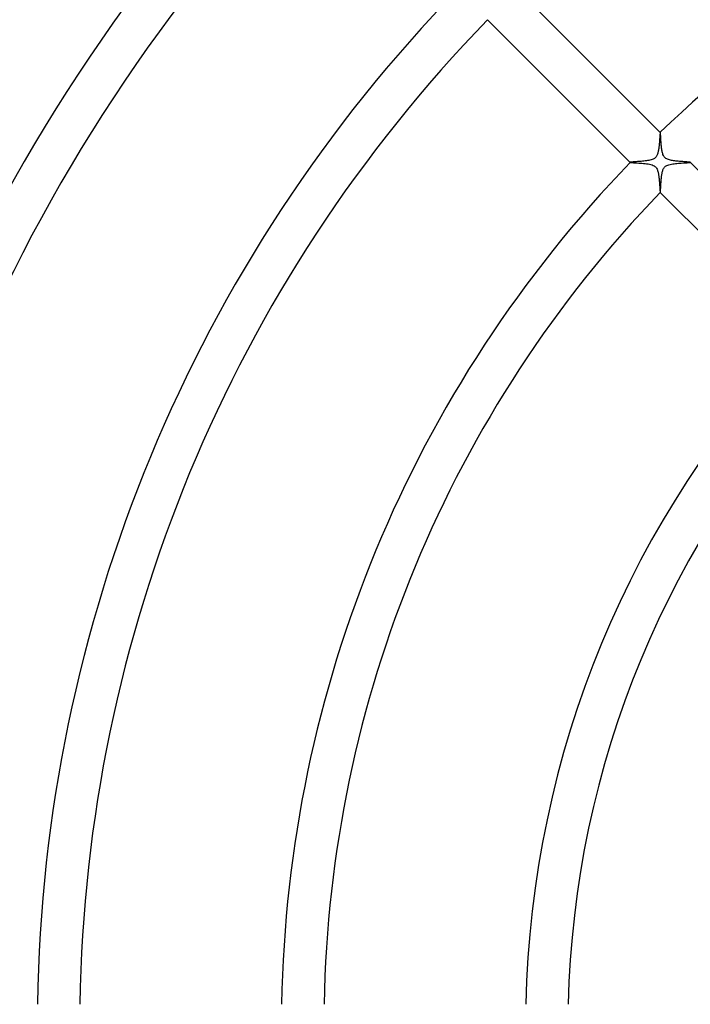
# Model space of a CAD drawing. Header units: millimetres. Extents: x -430 to 430, y -430 to 430.
# Tile 61 of 100: x -142 to -78, y 2 to 95. Entities that reach past the tile are written whole.
import ezdxf

# ---------------------------------------------------------------- set-up
doc = ezdxf.new("R2010")
doc.units = ezdxf.units.MM
doc.layers.add('HIDDEN', color=7, linetype='Continuous')
doc.layers.add('THICK', color=7, linetype='Continuous')

msp = doc.modelspace()

# ---------------------------------------------------------------- linework, layer by layer
at = {"layer": 'HIDDEN'}
for p, q in [((-81.366, 83.526), (-81.371, 83.456)), ((-81.361, 83.593), (-81.366, 83.526)), ((-81.357, 83.657), (-81.361, 83.593)), ((-81.352, 83.718), (-81.357, 83.657)), ((-81.348, 83.777), (-81.352, 83.718)), ((-81.344, 83.831), (-81.348, 83.777)), ((-81.34, 83.882), (-81.344, 83.831)), ((-81.336, 83.93), (-81.34, 83.882)), ((-81.332, 83.973), (-81.336, 83.93)), ((-81.328, 84.011), (-81.332, 83.973)), ((-81.324, 84.045), (-81.328, 84.011)), ((-81.321, 84.073), (-81.324, 84.045)), ((-81.317, 84.096), (-81.321, 84.073)), ((-81.314, 84.114), (-81.317, 84.096)), ((-81.31, 84.126), (-81.314, 84.114)), ((-81.307, 84.132), (-81.31, 84.126)), ((-81.306, 84.132), (-81.307, 84.132)), ((-81.305, 84.133), (-81.306, 84.133)), ((-81.306, 84.133), (-81.306, 84.132)), ((-81.304, 84.132), (-81.305, 84.133)), ((-81.305, 84.133), (-81.305, 84.133)), ((-81.303, 84.132), (-81.304, 84.132)), ((-81.454, 82.595), (-81.466, 82.518)), ((-81.444, 82.674), (-81.454, 82.595)), ((-81.434, 82.753), (-81.444, 82.674)), ((-81.425, 82.834), (-81.434, 82.753)), ((-81.417, 82.916), (-81.425, 82.834)), ((-81.409, 82.997), (-81.417, 82.916)), ((-81.401, 83.078), (-81.409, 82.997)), ((-81.395, 83.157), (-81.401, 83.078)), ((-81.388, 83.234), (-81.395, 83.157)), ((-81.382, 83.31), (-81.388, 83.234)), ((-81.377, 83.384), (-81.382, 83.31)), ((-81.371, 83.456), (-81.377, 83.384)), ((-81.916, 81.641), (-81.992, 81.603)), ((-81.852, 81.681), (-81.916, 81.641)), ((-81.796, 81.725), (-81.852, 81.681)), ((-81.744, 81.774), (-81.796, 81.725)), ((-81.697, 81.83), (-81.744, 81.774)), ((-81.657, 81.89), (-81.697, 81.83)), ((-81.622, 81.953), (-81.657, 81.89)), ((-81.591, 82.02), (-81.622, 81.953)), ((-81.565, 82.089), (-81.591, 82.02)), ((-81.542, 82.16), (-81.565, 82.089)), ((-81.523, 82.231), (-81.542, 82.16)), ((-81.506, 82.301), (-81.523, 82.231)), ((-81.491, 82.371), (-81.506, 82.301)), ((-81.478, 82.444), (-81.491, 82.371)), ((-81.466, 82.518), (-81.478, 82.444)), ((-84.132, 81.306), (-84.133, 81.306)), ((-84.133, 81.306), (-84.133, 81.305)), ((-84.133, 81.305), (-84.133, 81.305)), ((-84.133, 81.305), (-84.132, 81.304)), ((-84.12, 81.312), (-84.132, 81.307)), ((-84.132, 81.307), (-84.132, 81.306)), ((-84.132, 81.304), (-84.132, 81.303)), ((-84.093, 81.318), (-84.12, 81.312)), ((-84.053, 81.323), (-84.093, 81.318)), ((-84, 81.329), (-84.053, 81.323)), ((-83.935, 81.335), (-84, 81.329)), ((-83.859, 81.341), (-83.935, 81.335)), ((-83.773, 81.348), (-83.859, 81.341)), ((-83.679, 81.355), (-83.773, 81.348)), ((-83.576, 81.363), (-83.679, 81.355)), ((-83.466, 81.371), (-83.576, 81.363)), ((-83.351, 81.379), (-83.466, 81.371)), ((-83.23, 81.389), (-83.351, 81.379)), ((-83.106, 81.399), (-83.23, 81.389)), ((-82.981, 81.41), (-83.106, 81.399)), ((-82.857, 81.423), (-82.981, 81.41)), ((-82.734, 81.436), (-82.857, 81.423)), ((-82.615, 81.452), (-82.734, 81.436)), ((-82.499, 81.469), (-82.615, 81.452)), ((-82.389, 81.488), (-82.499, 81.469)), ((-82.282, 81.51), (-82.389, 81.488)), ((-82.179, 81.537), (-82.282, 81.51)), ((-82.081, 81.568), (-82.179, 81.537)), ((-81.992, 81.603), (-82.081, 81.568)), ((-81.023, 80.66), (-80.991, 80.723)), ((-80.991, 80.723), (-80.953, 80.782)), ((-80.953, 80.782), (-80.91, 80.838)), ((-80.91, 80.838), (-80.862, 80.889)), ((-80.862, 80.889), (-80.809, 80.934)), ((-80.809, 80.934), (-80.75, 80.975)), ((-80.75, 80.975), (-80.678, 81.014)), ((-80.678, 81.014), (-80.592, 81.052)), ((-80.592, 81.052), (-80.489, 81.087)), ((-80.489, 81.087), (-80.376, 81.116)), ((-80.376, 81.116), (-80.257, 81.141)), ((-80.257, 81.141), (-80.133, 81.162)), ((-80.133, 81.162), (-80.005, 81.18)), ((-80.005, 81.18), (-79.872, 81.196)), ((-79.872, 81.196), (-79.735, 81.209)), ((-79.735, 81.209), (-79.597, 81.221)), ((-79.597, 81.221), (-79.46, 81.231)), ((-79.46, 81.231), (-79.324, 81.24)), ((-79.324, 81.24), (-79.192, 81.248)), ((-79.192, 81.248), (-79.069, 81.256)), ((-79.069, 81.256), (-78.956, 81.262)), ((-78.956, 81.262), (-78.854, 81.268)), ((-78.854, 81.268), (-78.763, 81.273)), ((-78.763, 81.273), (-78.683, 81.278)), ((-78.683, 81.278), (-78.616, 81.283)), ((-78.616, 81.283), (-78.561, 81.288)), ((-78.561, 81.288), (-78.519, 81.293)), ((-78.519, 81.293), (-78.491, 81.298)), ((-78.491, 81.298), (-78.478, 81.303)), ((-78.478, 81.306), (-78.478, 81.307)), ((-78.477, 81.305), (-78.478, 81.306)), ((-78.478, 81.303), (-78.478, 81.304)), ((-78.478, 81.304), (-78.477, 81.304)), ((-78.477, 81.304), (-78.477, 81.305)), ((-78.477, 81.305), (-78.477, 81.305)), ((-81.21, 79.725), (-81.202, 79.804)), ((-81.202, 79.804), (-81.194, 79.882)), ((-81.194, 79.882), (-81.186, 79.959)), ((-81.186, 79.959), (-81.176, 80.035)), ((-81.176, 80.035), (-81.166, 80.109)), ((-81.166, 80.109), (-81.155, 80.181)), ((-81.155, 80.181), (-81.143, 80.251)), ((-81.143, 80.251), (-81.129, 80.319)), ((-81.129, 80.319), (-81.114, 80.388)), ((-81.114, 80.388), (-81.096, 80.458)), ((-81.096, 80.458), (-81.075, 80.527)), ((-81.075, 80.527), (-81.051, 80.595)), ((-81.051, 80.595), (-81.023, 80.66)), ((-81.27, 78.82), (-81.267, 78.875)), ((-81.267, 78.875), (-81.263, 78.934)), ((-81.263, 78.934), (-81.26, 78.996)), ((-81.26, 78.996), (-81.256, 79.06)), ((-81.256, 79.06), (-81.252, 79.127)), ((-81.252, 79.127), (-81.248, 79.196)), ((-81.248, 79.196), (-81.244, 79.267)), ((-81.244, 79.267), (-81.239, 79.34)), ((-81.239, 79.34), (-81.234, 79.414)), ((-81.234, 79.414), (-81.229, 79.49)), ((-81.229, 79.49), (-81.223, 79.568)), ((-81.223, 79.568), (-81.217, 79.646)), ((-81.217, 79.646), (-81.21, 79.725)), ((-81.307, 78.478), (-81.306, 78.478)), ((-81.306, 78.478), (-81.305, 78.477)), ((-81.305, 78.477), (-81.305, 78.477)), ((-81.305, 78.477), (-81.304, 78.477)), ((-81.304, 78.477), (-81.304, 78.478)), ((-81.304, 78.478), (-81.303, 78.478)), ((-81.303, 78.478), (-81.3, 78.484)), ((-81.3, 78.484), (-81.297, 78.496)), ((-81.297, 78.496), (-81.294, 78.513)), ((-81.294, 78.513), (-81.291, 78.535)), ((-81.291, 78.535), (-81.288, 78.562)), ((-81.288, 78.562), (-81.285, 78.595)), ((-81.285, 78.595), (-81.282, 78.632)), ((-81.282, 78.632), (-81.279, 78.673)), ((-81.279, 78.673), (-81.276, 78.718)), ((-81.276, 78.718), (-81.273, 78.767)), ((-81.273, 78.767), (-81.27, 78.82))]:
    msp.add_line(p, q, dxfattribs=at)
at = {"layer": 'THICK'}
for p, q in [((-94.744, 97.572), (-81.303, 84.132)), ((-84.132, 81.303), (-97.572, 94.744)), ((-81.3, 84.124), (-81.303, 84.132)), ((-81.296, 84.108), (-81.3, 84.124)), ((-81.292, 84.083), (-81.296, 84.108)), ((-81.288, 84.051), (-81.292, 84.083)), ((-81.285, 84.011), (-81.288, 84.051)), ((-81.281, 83.965), (-81.285, 84.011)), ((-81.277, 83.911), (-81.281, 83.965)), ((-81.273, 83.852), (-81.277, 83.911)), ((-81.269, 83.787), (-81.273, 83.852)), ((-81.265, 83.717), (-81.269, 83.787)), ((-81.26, 83.642), (-81.265, 83.717)), ((-81.256, 83.563), (-81.26, 83.642)), ((-81.251, 83.479), (-81.256, 83.563)), ((-81.245, 83.392), (-81.251, 83.479)), ((-81.24, 83.302), (-81.245, 83.392)), ((-81.233, 83.21), (-81.24, 83.302)), ((-81.226, 83.114), (-81.233, 83.21)), ((-81.219, 83.018), (-81.226, 83.114)), ((-81.211, 82.921), (-81.219, 83.018)), ((-81.202, 82.825), (-81.211, 82.921)), ((-81.192, 82.73), (-81.202, 82.825)), ((-81.181, 82.637), (-81.192, 82.73)), ((-81.168, 82.545), (-81.181, 82.637)), ((-81.155, 82.457), (-81.168, 82.545)), ((-81.14, 82.372), (-81.155, 82.457)), ((-81.123, 82.29), (-81.14, 82.372)), ((-81.103, 82.207), (-81.123, 82.29)), ((-81.08, 82.125), (-81.103, 82.207)), ((-81.051, 82.043), (-81.08, 82.125)), ((-81.018, 81.965), (-81.051, 82.043)), ((-80.979, 81.892), (-81.018, 81.965)), ((-80.935, 81.828), (-80.979, 81.892)), ((-80.887, 81.77), (-80.935, 81.828)), ((-80.833, 81.719), (-80.887, 81.77)), ((-80.77, 81.673), (-80.833, 81.719)), ((-80.699, 81.63), (-80.77, 81.673)), ((-80.619, 81.592), (-80.699, 81.63)), ((-84.132, 81.303), (-84.114, 81.297)), ((-84.114, 81.297), (-84.074, 81.291)), ((-84.074, 81.291), (-84.014, 81.285)), ((-84.014, 81.285), (-83.934, 81.279)), ((-83.934, 81.279), (-83.838, 81.272)), ((-83.838, 81.272), (-83.728, 81.265)), ((-83.728, 81.265), (-83.605, 81.258)), ((-83.605, 81.258), (-83.471, 81.25)), ((-83.471, 81.25), (-83.329, 81.241)), ((-83.329, 81.241), (-83.183, 81.232)), ((-83.183, 81.232), (-83.034, 81.22)), ((-83.034, 81.22), (-82.885, 81.208)), ((-82.885, 81.208), (-82.738, 81.193)), ((-82.738, 81.193), (-82.595, 81.175)), ((-82.595, 81.175), (-82.457, 81.155)), ((-82.457, 81.155), (-82.323, 81.13)), ((-82.323, 81.13), (-82.197, 81.101)), ((-82.197, 81.101), (-82.079, 81.064)), ((-82.079, 81.064), (-81.974, 81.022)), ((-81.974, 81.022), (-81.887, 80.976)), ((-81.887, 80.976), (-81.814, 80.925)), ((-81.814, 80.925), (-81.753, 80.87)), ((-81.753, 80.87), (-81.7, 80.809)), ((-81.7, 80.809), (-81.654, 80.742)), ((-81.654, 80.742), (-81.615, 80.67)), ((-80.532, 81.56), (-80.619, 81.592)), ((-80.441, 81.532), (-80.532, 81.56)), ((-80.346, 81.508), (-80.441, 81.532)), ((-80.25, 81.488), (-80.346, 81.508)), ((-80.152, 81.471), (-80.25, 81.488)), ((-80.049, 81.455), (-80.152, 81.471)), ((-79.943, 81.441), (-80.049, 81.455)), ((-79.835, 81.428), (-79.943, 81.441)), ((-79.724, 81.417), (-79.835, 81.428)), ((-79.612, 81.406), (-79.724, 81.417)), ((-79.5, 81.396), (-79.612, 81.406)), ((-79.389, 81.387), (-79.5, 81.396)), ((-79.279, 81.379), (-79.389, 81.387)), ((-79.172, 81.371), (-79.279, 81.379)), ((-79.069, 81.364), (-79.172, 81.371)), ((-78.972, 81.357), (-79.069, 81.364)), ((-78.882, 81.35), (-78.972, 81.357)), ((-78.798, 81.344), (-78.882, 81.35)), ((-78.722, 81.338), (-78.798, 81.344)), ((-78.654, 81.332), (-78.722, 81.338)), ((-78.596, 81.327), (-78.654, 81.332)), ((-78.549, 81.321), (-78.596, 81.327)), ((-78.513, 81.316), (-78.549, 81.321)), ((-78.489, 81.311), (-78.513, 81.316)), ((-78.478, 81.307), (-78.489, 81.311)), ((-78.478, 81.307), (-65.037, 67.865)), ((-81.615, 80.67), (-81.583, 80.597)), ((-81.583, 80.597), (-81.557, 80.525)), ((-81.557, 80.525), (-81.536, 80.455)), ((-81.536, 80.455), (-81.519, 80.39)), ((-81.519, 80.39), (-81.503, 80.322)), ((-81.503, 80.322), (-81.489, 80.252)), ((-81.489, 80.252), (-81.476, 80.18)), ((-81.476, 80.18), (-81.464, 80.105)), ((-81.464, 80.105), (-81.452, 80.029)), ((-81.452, 80.029), (-81.442, 79.951)), ((-81.442, 79.951), (-81.433, 79.872)), ((-81.433, 79.872), (-81.424, 79.792)), ((-81.424, 79.792), (-81.416, 79.711)), ((-81.416, 79.711), (-81.408, 79.631)), ((-81.408, 79.631), (-81.401, 79.553)), ((-81.401, 79.553), (-81.394, 79.475)), ((-81.394, 79.475), (-81.388, 79.399)), ((-81.388, 79.399), (-81.382, 79.325)), ((-81.382, 79.325), (-81.377, 79.252)), ((-81.377, 79.252), (-81.371, 79.182)), ((-81.371, 79.182), (-81.367, 79.113)), ((-81.367, 79.113), (-81.362, 79.047)), ((-81.362, 79.047), (-81.357, 78.983)), ((-81.357, 78.983), (-81.353, 78.922)), ((-81.353, 78.922), (-81.349, 78.864)), ((-81.349, 78.864), (-81.345, 78.81)), ((-81.345, 78.81), (-81.341, 78.758)), ((-81.341, 78.758), (-81.337, 78.71)), ((-81.337, 78.71), (-81.333, 78.666)), ((-81.333, 78.666), (-81.33, 78.626)), ((-81.33, 78.626), (-81.326, 78.59)), ((-81.326, 78.59), (-81.323, 78.559)), ((-81.323, 78.559), (-81.319, 78.533)), ((-81.319, 78.533), (-81.316, 78.511)), ((-81.316, 78.511), (-81.313, 78.495)), ((-81.313, 78.495), (-81.31, 78.484)), ((-81.31, 78.484), (-81.307, 78.478)), ((-67.865, 65.037), (-81.307, 78.478))]:
    msp.add_line(p, q, dxfattribs=at)
for radius, start, end in [(186, 135.61607, 179.38392), (182, 135.62965, 179.37034), (117, 90.97945, 134.02056), (163, 135.70305, 179.29694), (159, 135.7207, 179.2793), (140, 135.81856, 179.18144), (136, 135.84262, 179.15737), (117, 135.97944, 179.02055), (113, 136.01416, 178.98588), (94, 136.21917, 178.78082), (90, 136.27337, 178.72668)]:
    msp.add_arc((0, 0), radius, start, end, dxfattribs=at)

doc.saveas('drawing.dxf')
